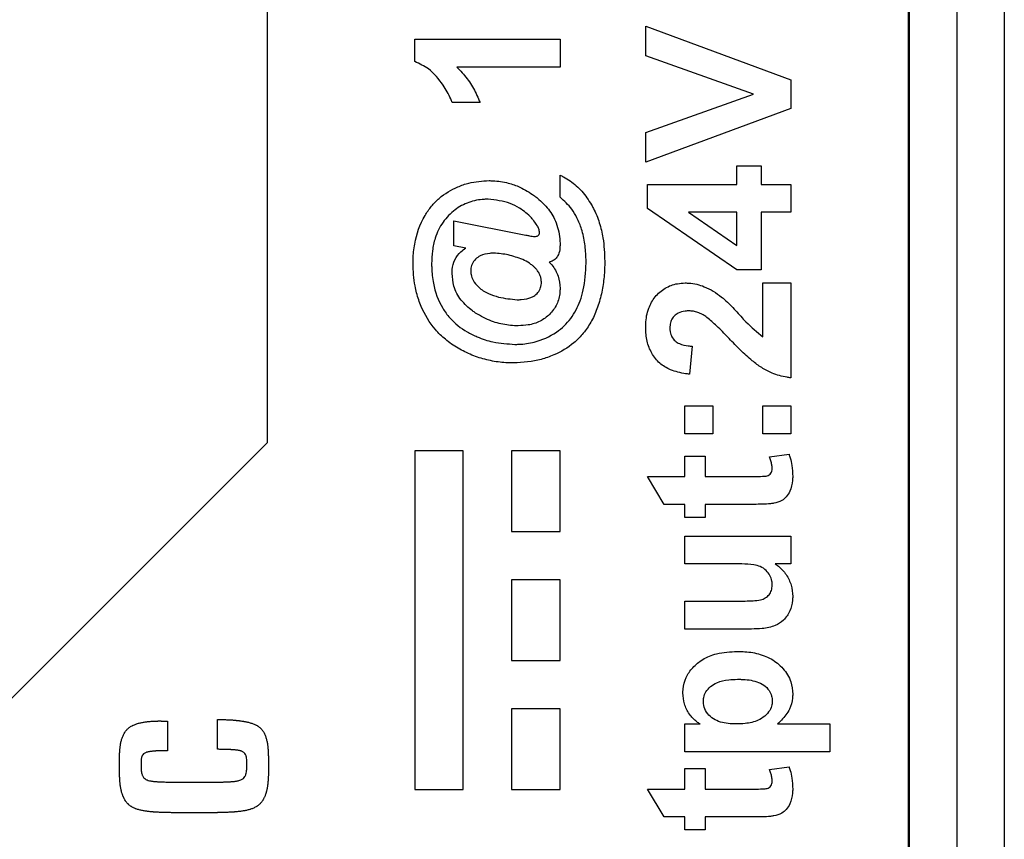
# Model space of a CAD drawing. Header units: millimetres. Extents: x 10 to 272, y 8 to 208.
# Tile 24 of 55: x 96.35 to 98.9, y 40.66 to 42.77. Entities that reach past the tile are written whole.
import ezdxf

# ---------------------------------------------------------------- set-up
doc = ezdxf.new("R2010")
doc.units = ezdxf.units.MM

msp = doc.modelspace()

# ---------------------------------------------------------------- linework, layer by layer
at = {"color": 7, "linetype": 'Continuous', "lineweight": 25}
for p, q in [((98.6505, 30.3907), (98.6505, 48.0255)), ((98.773, 48.0255), (98.773, 30.3907)), ((98.8956, 48.0255), (98.8956, 30.3907)), ((98.648, 30.5601), (98.648, 47.8561)), ((96.9913, 43.0274), (96.9913, 41.6811)), ((97.9692, 42.6806), (97.9692, 42.7572)), ((97.9692, 42.7572), (98.3442, 42.619)), ((97.373, 42.6657), (97.373, 42.7235)), ((97.373, 42.7235), (97.748, 42.7235)), ((97.748, 42.7235), (97.748, 42.6514)), ((98.248, 42.5817), (97.9692, 42.6806)), ((97.748, 42.6514), (97.4811, 42.6514)), ((98.3442, 42.619), (98.3442, 42.5449)), ((97.9692, 42.4824), (98.248, 42.5817)), ((97.5413, 42.5601), (97.4692, 42.5601)), ((98.3442, 42.5449), (97.9692, 42.4062)), ((97.9692, 42.4062), (97.9692, 42.4824)), ((98.2048, 42.3485), (98.2048, 42.3966)), ((98.2048, 42.3966), (98.2673, 42.3966)), ((98.2673, 42.3966), (98.2673, 42.3485)), ((97.748, 42.3154), (97.748, 42.3726)), ((97.974, 42.286), (97.974, 42.3485)), ((97.974, 42.3485), (98.2048, 42.3485)), ((98.2673, 42.3485), (98.3442, 42.3485)), ((98.3442, 42.3485), (98.3442, 42.2764)), ((98.205, 42.1274), (97.974, 42.286)), ((98.2048, 42.2764), (98.0799, 42.2764)), ((98.0799, 42.2764), (98.2048, 42.1906)), ((98.2048, 42.1906), (98.2048, 42.2764)), ((98.3442, 42.2764), (98.2673, 42.2764)), ((98.2673, 42.2764), (98.2673, 42.1274)), ((97.474, 42.19), (97.474, 42.2545)), ((97.474, 42.2545), (97.6595, 42.2174)), ((97.5049, 42.1839), (97.474, 42.19)), ((98.2673, 42.1274), (98.205, 42.1274)), ((98.2721, 41.9544), (98.2721, 42.0937)), ((98.2721, 42.0937), (98.3442, 42.0937)), ((98.3442, 42.0937), (98.3442, 41.8485)), ((98.0894, 41.9303), (98.0823, 41.8582)), ((98.0701, 41.7043), (98.0701, 41.7764)), ((98.0701, 41.7764), (98.1423, 41.7764)), ((98.1423, 41.7764), (98.1423, 41.7043)), ((98.2721, 41.7043), (98.2721, 41.7764)), ((98.2721, 41.7764), (98.3442, 41.7764)), ((98.3442, 41.7764), (98.3442, 41.7043)), ((98.1423, 41.7043), (98.0701, 41.7043)), ((98.3442, 41.7043), (98.2721, 41.7043)), ((96.9913, 41.6811), (96.0394, 40.7293)), ((97.498, 41.6601), (97.373, 41.6601)), ((97.373, 41.6601), (97.373, 40.7851)), ((97.498, 40.7851), (97.498, 41.6601)), ((97.623, 41.6601), (97.623, 41.4517)), ((97.748, 41.6601), (97.623, 41.6601)), ((97.748, 41.4517), (97.748, 41.6601)), ((98.0701, 41.5937), (98.0701, 41.6466)), ((98.0701, 41.6466), (98.123, 41.6466)), ((98.123, 41.6466), (98.123, 41.5937)), ((98.2892, 41.6442), (98.3395, 41.6514)), ((97.974, 41.5937), (98.0701, 41.5937)), ((98.0173, 41.5216), (97.974, 41.5937)), ((98.123, 41.5937), (98.2408, 41.5937)), ((98.0701, 41.5216), (98.0173, 41.5216)), ((98.0701, 41.488), (98.0701, 41.5216)), ((98.2444, 41.5216), (98.123, 41.5216)), ((98.123, 41.5216), (98.123, 41.488)), ((98.123, 41.488), (98.0701, 41.488)), ((97.623, 41.4517), (97.748, 41.4517)), ((98.0701, 41.3678), (98.0701, 41.4399)), ((98.0701, 41.4399), (98.3442, 41.4399)), ((98.3442, 41.4399), (98.3442, 41.3678)), ((98.1862, 41.3678), (98.0701, 41.3678)), ((98.3442, 41.3678), (98.3038, 41.3678)), ((97.623, 41.3267), (97.623, 41.1184)), ((97.748, 41.3267), (97.623, 41.3267)), ((97.748, 41.1184), (97.748, 41.3267)), ((98.0701, 41.1995), (98.0701, 41.2716)), ((98.0701, 41.2716), (98.1966, 41.2716)), ((98.2427, 41.1995), (98.0701, 41.1995)), ((97.623, 41.1184), (97.748, 41.1184)), ((97.623, 40.9934), (97.623, 40.7851)), ((97.748, 40.9934), (97.623, 40.9934)), ((97.748, 40.7851), (97.748, 40.9934)), ((96.7337, 40.9616), (96.7337, 40.8852)), ((96.8632, 40.8888), (96.8632, 40.9657)), ((98.0701, 40.8822), (98.0701, 40.9543)), ((98.0701, 40.9543), (98.1097, 40.9543)), ((98.3097, 40.9543), (98.4451, 40.9543)), ((98.4451, 40.9543), (98.4451, 40.8822)), ((98.4451, 40.8822), (98.0701, 40.8822)), ((98.0701, 40.786), (98.0701, 40.8389)), ((98.0701, 40.8389), (98.123, 40.8389)), ((98.123, 40.8389), (98.123, 40.786)), ((98.2892, 40.8365), (98.3395, 40.8437)), ((97.373, 40.7851), (97.498, 40.7851)), ((97.623, 40.7851), (97.748, 40.7851)), ((98.0173, 40.7139), (97.974, 40.786)), ((97.974, 40.786), (98.0701, 40.786)), ((98.123, 40.786), (98.2408, 40.786)), ((98.0701, 40.7139), (98.0173, 40.7139)), ((98.0701, 40.6803), (98.0701, 40.7139)), ((98.2444, 40.7139), (98.123, 40.7139)), ((98.123, 40.7139), (98.123, 40.6803)), ((98.123, 40.6803), (98.0701, 40.6803))]:
    msp.add_line(p, q, dxfattribs=at)
for points, knots in [([(97.4692, 42.5601), (97.468, 42.5632), (97.4622, 42.5789), (97.4437, 42.6096), (97.4145, 42.6463), (97.3851, 42.66), (97.373, 42.6657)], [0, 0, 0, 0, 0.068166, 0.342964, 0.729774, 1, 1, 1, 1]), ([(97.4811, 42.6514), (97.4834, 42.6491), (97.4954, 42.6374), (97.5103, 42.6192), (97.5282, 42.5909), (97.5361, 42.5724), (97.5413, 42.5601)], [0, 0, 0, 0, 0.090678, 0.454757, 0.636249, 1, 1, 1, 1]), ([(97.3682, 42.1444), (97.3683, 42.1478), (97.3684, 42.1645), (97.3727, 42.2072), (97.3892, 42.2549), (97.4152, 42.2923), (97.4417, 42.3196), (97.4753, 42.3396), (97.5192, 42.3553), (97.5469, 42.357), (97.5645, 42.3582)], [0, 0, 0, 0, 0.030744, 0.154074, 0.395606, 0.484332, 0.572404, 0.745318, 0.838424, 1, 1, 1, 1]), ([(97.5645, 42.3582), (97.5678, 42.3581), (97.5846, 42.3578), (97.6118, 42.3537), (97.6485, 42.341), (97.6696, 42.3271), (97.6818, 42.319)], [0, 0, 0, 0, 0.079539, 0.399528, 0.652099, 1, 1, 1, 1]), ([(97.748, 42.3726), (97.751, 42.3711), (97.766, 42.3636), (97.7852, 42.3498), (97.8102, 42.3256), (97.8217, 42.3076), (97.8295, 42.2953)], [0, 0, 0, 0, 0.0877598, 0.4413411, 0.6171399, 1, 1, 1, 1]), ([(97.562, 42.3101), (97.5587, 42.31), (97.5419, 42.3097), (97.5117, 42.3039), (97.4809, 42.2872), (97.454, 42.2634), (97.4363, 42.2382), (97.4238, 42.2066), (97.4174, 42.1768), (97.4167, 42.1543), (97.4163, 42.1429)], [0, 0, 0, 0, 0.040173, 0.20256, 0.36513, 0.454565, 0.635168, 0.728984, 0.862765, 1, 1, 1, 1]), ([(97.6805, 42.254), (97.6784, 42.2566), (97.6679, 42.2694), (97.6475, 42.2855), (97.6101, 42.3047), (97.5815, 42.3079), (97.562, 42.3101)], [0, 0, 0, 0, 0.074116, 0.367467, 0.569993, 1, 1, 1, 1]), ([(97.6818, 42.319), (97.6845, 42.317), (97.6978, 42.3069), (97.7194, 42.2852), (97.741, 42.2473), (97.7478, 42.2148), (97.748, 42.1958), (97.748, 42.193)], [0, 0, 0, 0, 0.067733, 0.340374, 0.614092, 0.944208, 1, 1, 1, 1]), ([(97.8153, 42.1448), (97.8153, 42.1481), (97.8151, 42.1648), (97.8129, 42.1945), (97.8051, 42.2307), (97.7931, 42.2607), (97.776, 42.29), (97.7587, 42.3057), (97.748, 42.3154)], [0, 0, 0, 0, 0.052659, 0.263642, 0.469364, 0.634578, 0.772826, 1, 1, 1, 1]), ([(97.8295, 42.2953), (97.8311, 42.2923), (97.8391, 42.2777), (97.8504, 42.2496), (97.8614, 42.2037), (97.8626, 42.17), (97.8634, 42.1498)], [0, 0, 0, 0, 0.066253, 0.332371, 0.598105, 1, 1, 1, 1]), ([(97.6951, 42.2235), (97.6947, 42.2269), (97.6937, 42.2336), (97.688, 42.2437), (97.6833, 42.2502), (97.6805, 42.254)], [0, 0, 0, 0, 0.293186, 0.585909, 1, 1, 1, 1]), ([(97.6822, 42.2139), (97.6838, 42.214), (97.6866, 42.2141), (97.6904, 42.2154), (97.693, 42.2175), (97.6947, 42.2202), (97.695, 42.2223), (97.6951, 42.2235)], [0, 0, 0, 0, 0.25486, 0.472129, 0.651268, 0.798523, 1, 1, 1, 1]), ([(97.6595, 42.2174), (97.6627, 42.2168), (97.6681, 42.2158), (97.6757, 42.2144), (97.6801, 42.2141), (97.6822, 42.2139)], [0, 0, 0, 0, 0.434129, 0.71672, 1, 1, 1, 1]), ([(97.4692, 42.1184), (97.4693, 42.1217), (97.4696, 42.1338), (97.4748, 42.1541), (97.4886, 42.1731), (97.5003, 42.1809), (97.5049, 42.1839)], [0, 0, 0, 0, 0.127837, 0.464373, 0.787783, 1, 1, 1, 1]), ([(97.5765, 42.1707), (97.5732, 42.1706), (97.5614, 42.1702), (97.5443, 42.1665), (97.5288, 42.1555), (97.5198, 42.1431), (97.5176, 42.1321), (97.5173, 42.1264), (97.5173, 42.1254)], [0, 0, 0, 0, 0.119822, 0.424483, 0.608646, 0.79317, 0.962132, 1, 1, 1, 1]), ([(97.6769, 42.1389), (97.6742, 42.1409), (97.6611, 42.1508), (97.6393, 42.1591), (97.6084, 42.1683), (97.5892, 42.1697), (97.5765, 42.1707)], [0, 0, 0, 0, 0.0937387, 0.4616705, 0.6433277, 1, 1, 1, 1]), ([(97.748, 42.193), (97.7479, 42.1897), (97.7477, 42.1809), (97.7453, 42.1686), (97.7386, 42.1578), (97.7301, 42.1511), (97.7235, 42.1489), (97.7202, 42.1479)], [0, 0, 0, 0, 0.1727794, 0.4554275, 0.6384775, 0.8214702, 1, 1, 1, 1]), ([(97.6281, 41.887), (97.6247, 41.887), (97.608, 41.8873), (97.5847, 41.8895), (97.5585, 41.895), (97.5328, 41.9023), (97.508, 41.9125), (97.4844, 41.925), (97.4675, 41.9358), (97.4473, 41.9511), (97.417, 41.9805), (97.3921, 42.0222), (97.3786, 42.0619), (97.3726, 42.0894), (97.3689, 42.115), (97.3685, 42.1346), (97.3682, 42.1444)], [0, 0, 0, 0, 0.024364, 0.12206, 0.170827, 0.219585, 0.317286, 0.366043, 0.414818, 0.463582, 0.551048, 0.721902, 0.811872, 0.856778, 0.928069, 1, 1, 1, 1]), ([(97.8634, 42.1498), (97.8634, 42.1464), (97.8632, 42.1298), (97.8613, 42.0997), (97.8556, 42.0668), (97.8485, 42.041), (97.8399, 42.0164), (97.8266, 41.9887), (97.8068, 41.9609), (97.7772, 41.9313), (97.7404, 41.9101), (97.6877, 41.8911), (97.6521, 41.8887), (97.6281, 41.887)], [0, 0, 0, 0, 0.0250428, 0.1253308, 0.2256625, 0.2757817, 0.3258955, 0.4214292, 0.505382, 0.5812188, 0.734233, 0.8199793, 1, 1, 1, 1]), ([(97.6316, 41.9351), (97.6349, 41.9351), (97.6517, 41.9353), (97.6892, 41.9409), (97.7294, 41.9585), (97.7592, 41.9825), (97.7822, 42.0082), (97.7983, 42.0404), (97.8123, 42.0886), (97.8141, 42.1215), (97.8153, 42.1448)], [0, 0, 0, 0, 0.031795, 0.159716, 0.359179, 0.441088, 0.522614, 0.687202, 0.77898, 1, 1, 1, 1]), ([(97.7202, 42.1479), (97.7224, 42.1454), (97.732, 42.1347), (97.7451, 42.1123), (97.7471, 42.0904), (97.748, 42.0797)], [0, 0, 0, 0, 0.132897, 0.574174, 1, 1, 1, 1]), ([(97.4163, 42.1429), (97.4163, 42.1395), (97.4166, 42.1228), (97.4204, 42.0834), (97.4367, 42.0383), (97.4679, 41.9958), (97.4992, 41.9706), (97.5381, 41.9521), (97.5791, 41.9384), (97.6125, 41.9363), (97.6316, 41.9351)], [0, 0, 0, 0, 0.029725, 0.148974, 0.352398, 0.446273, 0.617259, 0.703441, 0.829757, 1, 1, 1, 1]), ([(97.5173, 42.1254), (97.5175, 42.122), (97.5179, 42.1136), (97.5239, 42.0982), (97.5385, 42.0801), (97.562, 42.0657), (97.5958, 42.0546), (97.6212, 42.0521), (97.6374, 42.0505)], [0, 0, 0, 0, 0.064624, 0.162878, 0.313216, 0.507131, 0.686989, 1, 1, 1, 1]), ([(97.6929, 42.1205), (97.6911, 42.1233), (97.688, 42.1282), (97.6824, 42.1341), (97.6787, 42.1373), (97.6769, 42.1389)], [0, 0, 0, 0, 0.408888, 0.703162, 1, 1, 1, 1]), ([(97.7, 42.0943), (97.6998, 42.0976), (97.6994, 42.1038), (97.6969, 42.1127), (97.6942, 42.1179), (97.6929, 42.1205)], [0, 0, 0, 0, 0.365227, 0.6783781, 1, 1, 1, 1]), ([(97.5299, 42.0161), (97.5271, 42.018), (97.5134, 42.0276), (97.4908, 42.0483), (97.4719, 42.0827), (97.47, 42.1073), (97.4692, 42.1184)], [0, 0, 0, 0, 0.080684, 0.406236, 0.734237, 1, 1, 1, 1]), ([(97.6374, 42.0505), (97.6407, 42.0505), (97.6541, 42.0508), (97.6728, 42.0542), (97.689, 42.0659), (97.6975, 42.0778), (97.6996, 42.0881), (97.6999, 42.0935), (97.7, 42.0943)], [0, 0, 0, 0, 0.117076, 0.472556, 0.640463, 0.808457, 0.973298, 1, 1, 1, 1]), ([(97.9692, 41.9786), (97.9692, 41.982), (97.9695, 41.9988), (97.9743, 42.027), (97.9924, 42.0591), (98.0184, 42.0818), (98.0465, 42.0925), (98.0645, 42.0934), (98.0712, 42.0937)], [0, 0, 0, 0, 0.0580769, 0.2928003, 0.4901264, 0.6873885, 0.8830196, 1, 1, 1, 1]), ([(98.0712, 42.0937), (98.0745, 42.0937), (98.0914, 42.0933), (98.1166, 42.0871), (98.1441, 42.0728), (98.1582, 42.0626), (98.1652, 42.0574)], [0, 0, 0, 0, 0.097428, 0.492634, 0.743704, 1, 1, 1, 1]), ([(97.748, 42.0797), (97.7479, 42.0763), (97.7476, 42.0623), (97.7412, 42.0378), (97.7224, 42.0119), (97.6964, 41.9933), (97.668, 41.9843), (97.6487, 41.9835), (97.6402, 41.9832)], [0, 0, 0, 0, 0.061786, 0.259524, 0.457657, 0.643172, 0.842629, 1, 1, 1, 1]), ([(98.1652, 42.0574), (98.1678, 42.0553), (98.1807, 42.0447), (98.2016, 42.023), (98.2317, 41.9878), (98.257, 41.9668), (98.2721, 41.9544)], [0, 0, 0, 0, 0.067334, 0.337032, 0.606307, 1, 1, 1, 1]), ([(98.0809, 42.0216), (98.0776, 42.0215), (98.0681, 42.0212), (98.0543, 42.0175), (98.0421, 42.0085), (98.0346, 41.9973), (98.0321, 41.9863), (98.0318, 41.9795), (98.0317, 41.9771)], [0, 0, 0, 0, 0.133302, 0.379013, 0.554618, 0.730436, 0.904229, 1, 1, 1, 1]), ([(98.1242, 42.0073), (98.1214, 42.0091), (98.1148, 42.013), (98.1043, 42.0178), (98.0926, 42.021), (98.0848, 42.0214), (98.0809, 42.0216)], [0, 0, 0, 0, 0.216275, 0.496941, 0.744987, 1, 1, 1, 1]), ([(97.6402, 41.9832), (97.6369, 41.9832), (97.6202, 41.9835), (97.5968, 41.987), (97.5626, 41.9972), (97.5434, 42.0083), (97.5299, 42.0161)], [0, 0, 0, 0, 0.085715, 0.430468, 0.602116, 1, 1, 1, 1]), ([(98.1848, 41.9499), (98.1825, 41.9523), (98.1709, 41.9643), (98.1517, 41.9846), (98.1328, 42.0002), (98.1242, 42.0073)], [0, 0, 0, 0, 0.119768, 0.598914, 1, 1, 1, 1]), ([(98.0823, 41.8582), (98.079, 41.8585), (98.0624, 41.8605), (98.0352, 41.867), (98.0041, 41.8851), (97.9836, 41.9117), (97.9711, 41.9437), (97.9698, 41.9668), (97.9692, 41.9786)], [0, 0, 0, 0, 0.054186, 0.272419, 0.449527, 0.627334, 0.807696, 1, 1, 1, 1]), ([(98.0317, 41.9771), (98.0318, 41.9738), (98.0322, 41.966), (98.0363, 41.9541), (98.0448, 41.9435), (98.0593, 41.9348), (98.0748, 41.9314), (98.086, 41.9305), (98.0894, 41.9303)], [0, 0, 0, 0, 0.119658, 0.280498, 0.440416, 0.596913, 0.878719, 1, 1, 1, 1]), ([(98.3442, 41.8485), (98.3409, 41.849), (98.3243, 41.8512), (98.2982, 41.8587), (98.2684, 41.8742), (98.2414, 41.8948), (98.2136, 41.9201), (98.1944, 41.94), (98.1848, 41.9499)], [0, 0, 0, 0, 0.0517394, 0.26031, 0.4160069, 0.571452, 0.7852812, 1, 1, 1, 1]), ([(98.2961, 41.6143), (98.2958, 41.6176), (98.2953, 41.6244), (98.2925, 41.6344), (98.2903, 41.6409), (98.2892, 41.6442)], [0, 0, 0, 0, 0.325255, 0.661674, 1, 1, 1, 1]), ([(98.3395, 41.6514), (98.3405, 41.6483), (98.3438, 41.6388), (98.348, 41.6195), (98.3486, 41.6031), (98.349, 41.5934)], [0, 0, 0, 0, 0.1693948, 0.5092497, 1, 1, 1, 1]), ([(98.2408, 41.5937), (98.2442, 41.5937), (98.2542, 41.5937), (98.2673, 41.594), (98.2791, 41.5944), (98.2861, 41.596), (98.2909, 41.5997), (98.2944, 41.6047), (98.296, 41.6099), (98.2961, 41.6131), (98.2961, 41.6143)], [0, 0, 0, 0, 0.149249, 0.447794, 0.590464, 0.676531, 0.762526, 0.857531, 0.946123, 1, 1, 1, 1]), ([(98.349, 41.5934), (98.3489, 41.5901), (98.3485, 41.5771), (98.3439, 41.5587), (98.3336, 41.541), (98.3194, 41.5295), (98.3061, 41.5257), (98.2976, 41.5242), (98.2963, 41.5239)], [0, 0, 0, 0, 0.103696, 0.40332, 0.580532, 0.731542, 0.959327, 1, 1, 1, 1]), ([(98.2963, 41.5239), (98.293, 41.5235), (98.2828, 41.5221), (98.2654, 41.5218), (98.2514, 41.5217), (98.2444, 41.5216)], [0, 0, 0, 0, 0.192365, 0.595847, 1, 1, 1, 1]), ([(98.2961, 41.3135), (98.2959, 41.3169), (98.2955, 41.3253), (98.2905, 41.3384), (98.2804, 41.3516), (98.266, 41.362), (98.2335, 41.3683), (98.207, 41.368), (98.1862, 41.3678)], [0, 0, 0, 0, 0.071948, 0.181371, 0.29579, 0.428334, 0.552639, 1, 1, 1, 1]), ([(98.3038, 41.3678), (98.3066, 41.3659), (98.3175, 41.3584), (98.3333, 41.3407), (98.3465, 41.3135), (98.3482, 41.2936), (98.349, 41.2838)], [0, 0, 0, 0, 0.100916, 0.399315, 0.70529, 1, 1, 1, 1]), ([(98.1966, 41.2716), (98.1999, 41.2716), (98.2166, 41.2717), (98.2397, 41.2722), (98.2641, 41.2736), (98.2786, 41.2791), (98.2885, 41.2876), (98.2951, 41.2996), (98.2957, 41.3086), (98.2961, 41.3135)], [0, 0, 0, 0, 0.081535, 0.407746, 0.568446, 0.674188, 0.780296, 0.881033, 1, 1, 1, 1]), ([(98.349, 41.2838), (98.3489, 41.2804), (98.3485, 41.2676), (98.3428, 41.2455), (98.3271, 41.222), (98.3015, 41.2058), (98.2725, 41.2002), (98.2518, 41.1997), (98.2427, 41.1995)], [0, 0, 0, 0, 0.064728, 0.248815, 0.434942, 0.599391, 0.822121, 1, 1, 1, 1]), ([(98.0653, 41.0345), (98.0654, 41.0378), (98.0659, 41.0514), (98.0721, 41.075), (98.0904, 41.1012), (98.1171, 41.1232), (98.1567, 41.1393), (98.1877, 41.1409), (98.2057, 41.1418)], [0, 0, 0, 0, 0.050749, 0.206771, 0.362564, 0.530256, 0.727618, 1, 1, 1, 1]), ([(98.2057, 41.1418), (98.209, 41.1417), (98.2257, 41.1415), (98.2559, 41.1382), (98.2941, 41.1242), (98.3255, 41.0988), (98.3459, 41.0662), (98.348, 41.0421), (98.349, 41.0313)], [0, 0, 0, 0, 0.049546, 0.248571, 0.448636, 0.644308, 0.840949, 1, 1, 1, 1]), ([(98.1182, 41.0127), (98.1184, 41.0161), (98.1189, 41.0246), (98.1245, 41.0385), (98.1365, 41.0518), (98.1564, 41.0638), (98.1807, 41.0689), (98.1987, 41.0695), (98.2063, 41.0697)], [0, 0, 0, 0, 0.0856434, 0.2173213, 0.3759048, 0.5370091, 0.8060066, 1, 1, 1, 1]), ([(98.2063, 41.0697), (98.2096, 41.0697), (98.2263, 41.0695), (98.25, 41.0669), (98.2747, 41.0556), (98.2881, 41.0423), (98.2952, 41.0275), (98.2958, 41.0181), (98.2961, 41.014)], [0, 0, 0, 0, 0.084584, 0.425464, 0.594069, 0.763467, 0.894419, 1, 1, 1, 1]), ([(98.1097, 40.9543), (98.1069, 40.9561), (98.0963, 40.963), (98.081, 40.9796), (98.0676, 41.0055), (98.0661, 41.0248), (98.0653, 41.0345)], [0, 0, 0, 0, 0.104783, 0.394981, 0.699222, 1, 1, 1, 1]), ([(98.349, 41.0313), (98.3489, 41.028), (98.3486, 41.0147), (98.3417, 40.9899), (98.3251, 40.9688), (98.3131, 40.9575), (98.3097, 40.9543)], [0, 0, 0, 0, 0.112216, 0.445132, 0.843316, 1, 1, 1, 1]), ([(98.2025, 40.9543), (98.1992, 40.9543), (98.1824, 40.9545), (98.1585, 40.9584), (98.1356, 40.9727), (98.123, 40.988), (98.1185, 41.0026), (98.1183, 41.0108), (98.1182, 41.0127)], [0, 0, 0, 0, 0.0873067, 0.4409551, 0.6126446, 0.7848386, 0.9493625, 1, 1, 1, 1]), ([(98.2961, 41.014), (98.2959, 41.0106), (98.2955, 41.002), (98.2897, 40.9877), (98.2773, 40.9737), (98.256, 40.9605), (98.2299, 40.955), (98.2104, 40.9545), (98.2025, 40.9543)], [0, 0, 0, 0, 0.081008, 0.208747, 0.365385, 0.525954, 0.808595, 1, 1, 1, 1]), ([(96.8023, 40.7248), (96.802, 40.7248), (96.8001, 40.7248), (96.7968, 40.7248), (96.7924, 40.7248), (96.788, 40.7248), (96.7836, 40.7248), (96.7792, 40.7248), (96.7748, 40.7248), (96.7704, 40.7248), (96.766, 40.7249), (96.7616, 40.7249), (96.7572, 40.7249), (96.7536, 40.7249), (96.7499, 40.725), (96.7462, 40.725), (96.7426, 40.7251), (96.7389, 40.7251), (96.7352, 40.7252), (96.7316, 40.7253), (96.7279, 40.7254), (96.725, 40.7254), (96.722, 40.7255), (96.7191, 40.7256), (96.7162, 40.7257), (96.7125, 40.7259), (96.7096, 40.726), (96.7066, 40.7262), (96.7045, 40.7263), (96.7015, 40.7265), (96.6986, 40.7267), (96.6949, 40.727), (96.6913, 40.7273), (96.6869, 40.7278), (96.6825, 40.7283), (96.6782, 40.7289), (96.6738, 40.7295), (96.6695, 40.7303), (96.6652, 40.7312), (96.6609, 40.7323), (96.6567, 40.7335), (96.6532, 40.7347), (96.6498, 40.736), (96.6471, 40.7372), (96.6438, 40.7389), (96.6413, 40.7403), (96.6388, 40.7419), (96.6364, 40.7436), (96.6342, 40.7455), (96.632, 40.7475), (96.63, 40.7496), (96.6281, 40.7518), (96.6263, 40.7542), (96.6247, 40.7566), (96.6231, 40.7591), (96.6214, 40.7624), (96.6202, 40.765), (96.619, 40.7677), (96.618, 40.7705), (96.617, 40.7732), (96.6159, 40.7767), (96.6152, 40.7796), (96.6143, 40.7831), (96.6137, 40.786), (96.613, 40.7896), (96.6126, 40.7925), (96.612, 40.7962), (96.6116, 40.7998), (96.6112, 40.8034), (96.6109, 40.8071), (96.6107, 40.81), (96.6105, 40.8137), (96.6104, 40.8166), (96.6102, 40.8203), (96.6101, 40.8239), (96.61, 40.8276), (96.61, 40.8313), (96.61, 40.8342), (96.6099, 40.8379), (96.6099, 40.8408), (96.6099, 40.8445), (96.6099, 40.8474), (96.6099, 40.8503), (96.6099, 40.8533), (96.6099, 40.8562), (96.61, 40.8599), (96.61, 40.8628), (96.61, 40.8657), (96.6101, 40.8687), (96.6102, 40.8716), (96.6102, 40.8745), (96.6103, 40.8767), (96.6104, 40.8797), (96.6106, 40.8833), (96.611, 40.8877), (96.6115, 40.8936), (96.6123, 40.8994), (96.6133, 40.9052), (96.6143, 40.9095), (96.6154, 40.9137), (96.6168, 40.9179), (96.6183, 40.922), (96.6201, 40.926), (96.6222, 40.9299), (96.6245, 40.9337), (96.6271, 40.9372), (96.6301, 40.9405), (96.6333, 40.9435), (96.6362, 40.9457), (96.6393, 40.9478), (96.6418, 40.9493), (96.6444, 40.9506), (96.6471, 40.9519), (96.6504, 40.9533), (96.6539, 40.9545), (96.6574, 40.9556), (96.6609, 40.9566), (96.6652, 40.9576), (96.6695, 40.9585), (96.6739, 40.9593), (96.6782, 40.9599), (96.6826, 40.9604), (96.687, 40.9608), (96.6906, 40.9611), (96.6936, 40.9613), (96.6965, 40.9615), (96.6994, 40.9616), (96.7023, 40.9618), (96.7053, 40.9618), (96.7082, 40.9619), (96.7119, 40.962), (96.7148, 40.962), (96.7185, 40.9619), (96.7214, 40.9619), (96.7252, 40.9618), (96.729, 40.9617), (96.7322, 40.9616), (96.7337, 40.9616)], [0, 0, 0, 0, 0.002266, 0.011323, 0.02038, 0.029439, 0.038496, 0.047555, 0.056612, 0.065671, 0.074729, 0.083788, 0.092845, 0.101902, 0.106431, 0.11549, 0.124548, 0.129077, 0.138134, 0.147193, 0.151721, 0.16078, 0.165309, 0.169838, 0.178896, 0.183425, 0.192483, 0.19701, 0.201541, 0.206069, 0.215127, 0.219656, 0.228715, 0.237772, 0.246831, 0.255888, 0.264948, 0.274007, 0.283065, 0.292125, 0.301184, 0.310246, 0.314775, 0.323836, 0.328366, 0.337431, 0.341961, 0.34649, 0.355557, 0.360088, 0.364618, 0.373685, 0.378215, 0.382745, 0.391809, 0.396339, 0.405401, 0.409931, 0.41446, 0.42352, 0.42805, 0.43711, 0.441639, 0.450698, 0.455227, 0.464286, 0.468815, 0.477874, 0.486932, 0.491461, 0.50052, 0.505049, 0.514107, 0.518636, 0.527694, 0.536752, 0.541281, 0.550339, 0.554868, 0.563926, 0.568455, 0.577513, 0.582042, 0.586571, 0.595629, 0.600158, 0.609216, 0.613745, 0.618274, 0.627332, 0.631861, 0.63639, 0.640919, 0.649977, 0.659035, 0.668094, 0.686217, 0.695276, 0.704336, 0.713396, 0.722457, 0.731518, 0.74058, 0.749643, 0.758707, 0.767773, 0.776841, 0.78591, 0.794975, 0.799506, 0.80857, 0.8131, 0.817631, 0.826692, 0.835754, 0.840282, 0.849343, 0.858402, 0.86746, 0.87652, 0.885579, 0.894638, 0.903696, 0.912753, 0.917282, 0.921811, 0.930871, 0.935399, 0.939928, 0.948987, 0.953516, 0.962573, 0.967103, 0.976161, 0.98069, 0.990345, 1, 1, 1, 1]), ([(96.8632, 40.9657), (96.8635, 40.9657), (96.8654, 40.9657), (96.8687, 40.9657), (96.8731, 40.9656), (96.8775, 40.9656), (96.8819, 40.9655), (96.8863, 40.9653), (96.8907, 40.9651), (96.8951, 40.9649), (96.8995, 40.9647), (96.9031, 40.9644), (96.9068, 40.9641), (96.9097, 40.9638), (96.9133, 40.9635), (96.9163, 40.9632), (96.9192, 40.9628), (96.9221, 40.9624), (96.925, 40.962), (96.9279, 40.9616), (96.9301, 40.9612), (96.9329, 40.9607), (96.9365, 40.96), (96.9408, 40.959), (96.9451, 40.958), (96.9493, 40.9567), (96.9535, 40.9554), (96.9576, 40.9538), (96.961, 40.9523), (96.9642, 40.9506), (96.9668, 40.9492), (96.9692, 40.9476), (96.9716, 40.9458), (96.9745, 40.9435), (96.9776, 40.9403), (96.9803, 40.9369), (96.9826, 40.9331), (96.9846, 40.9292), (96.9863, 40.9251), (96.9877, 40.921), (96.989, 40.9168), (96.9901, 40.9125), (96.9911, 40.9082), (96.9919, 40.9039), (96.9925, 40.8995), (96.9931, 40.8952), (96.9935, 40.8908), (96.9939, 40.8864), (96.9942, 40.8805), (96.9944, 40.8754), (96.9945, 40.871), (96.9946, 40.8688), (96.9946, 40.8659), (96.9947, 40.8629), (96.9947, 40.86), (96.9947, 40.8571), (96.9947, 40.8541), (96.9947, 40.8512), (96.9947, 40.8483), (96.9947, 40.8453), (96.9947, 40.8417), (96.9947, 40.8387), (96.9947, 40.8351), (96.9947, 40.8321), (96.9946, 40.8285), (96.9946, 40.8255), (96.9945, 40.8219), (96.9944, 40.8189), (96.9943, 40.8153), (96.9941, 40.8123), (96.9939, 40.8087), (96.9936, 40.805), (96.9932, 40.8014), (96.9928, 40.7977), (96.9924, 40.7948), (96.9919, 40.7912), (96.9914, 40.7883), (96.9907, 40.7847), (96.99, 40.7819), (96.9891, 40.7783), (96.9883, 40.7755), (96.9874, 40.7727), (96.9864, 40.7699), (96.9853, 40.7672), (96.9838, 40.7638), (96.9825, 40.7612), (96.9811, 40.7587), (96.9795, 40.7562), (96.9778, 40.7538), (96.976, 40.7515), (96.9741, 40.7492), (96.972, 40.7471), (96.9693, 40.7447), (96.967, 40.7429), (96.9645, 40.7413), (96.962, 40.7397), (96.9595, 40.7383), (96.9561, 40.7368), (96.9527, 40.7353), (96.9493, 40.7341), (96.9458, 40.733), (96.9423, 40.732), (96.938, 40.731), (96.9337, 40.7302), (96.9293, 40.7294), (96.925, 40.7287), (96.9206, 40.7282), (96.9162, 40.7277), (96.9119, 40.7272), (96.9082, 40.7269), (96.9053, 40.7267), (96.9024, 40.7265), (96.8994, 40.7263), (96.8965, 40.7261), (96.8936, 40.726), (96.8906, 40.7259), (96.887, 40.7257), (96.884, 40.7256), (96.8804, 40.7255), (96.8774, 40.7254), (96.8738, 40.7253), (96.8708, 40.7252), (96.8672, 40.7252), (96.8643, 40.7251), (96.8606, 40.725), (96.8569, 40.725), (96.8533, 40.725), (96.8496, 40.7249), (96.8459, 40.7249), (96.8415, 40.7249), (96.8371, 40.7248), (96.8335, 40.7248), (96.8298, 40.7248), (96.8261, 40.7248), (96.8217, 40.7248), (96.8173, 40.7248), (96.8129, 40.7248), (96.8079, 40.7248), (96.8044, 40.7248), (96.8023, 40.7248)], [0, 0, 0, 0, 0.002219, 0.011093, 0.019969, 0.028843, 0.037718, 0.046593, 0.055469, 0.064345, 0.07322, 0.082094, 0.086532, 0.095407, 0.099844, 0.10872, 0.113157, 0.117595, 0.126471, 0.130909, 0.135346, 0.139784, 0.14866, 0.157536, 0.16641, 0.175287, 0.184164, 0.193041, 0.20192, 0.206358, 0.21524, 0.219678, 0.224118, 0.233003, 0.241889, 0.250777, 0.259664, 0.268548, 0.277428, 0.286305, 0.295182, 0.304059, 0.312936, 0.321812, 0.330688, 0.339564, 0.34844, 0.357315, 0.36619, 0.383942, 0.38838, 0.392817, 0.397255, 0.40613, 0.410567, 0.415005, 0.42388, 0.428317, 0.432755, 0.44163, 0.446067, 0.454943, 0.45938, 0.468255, 0.472693, 0.481568, 0.486005, 0.49488, 0.499318, 0.508193, 0.512631, 0.521506, 0.530382, 0.534819, 0.543695, 0.548133, 0.557009, 0.561446, 0.570323, 0.574761, 0.583637, 0.588075, 0.592513, 0.601392, 0.605829, 0.614709, 0.619147, 0.623586, 0.632467, 0.636905, 0.641344, 0.650227, 0.654667, 0.66355, 0.667989, 0.672428, 0.681308, 0.685747, 0.694625, 0.703504, 0.707942, 0.716819, 0.725695, 0.734571, 0.743447, 0.752322, 0.761199, 0.770073, 0.778948, 0.787824, 0.792261, 0.796698, 0.805573, 0.810012, 0.814449, 0.823324, 0.827761, 0.836638, 0.841073, 0.849949, 0.854386, 0.863263, 0.867699, 0.876574, 0.881012, 0.889887, 0.898762, 0.903199, 0.912075, 0.920949, 0.929826, 0.9387, 0.943137, 0.952013, 0.960887, 0.969763, 0.978637, 0.987513, 1, 1, 1, 1]), ([(96.7337, 40.8852), (96.7334, 40.8852), (96.7315, 40.8852), (96.7282, 40.8852), (96.7238, 40.8852), (96.7194, 40.8851), (96.715, 40.885), (96.7114, 40.8848), (96.7077, 40.8847), (96.7048, 40.8845), (96.7018, 40.8843), (96.6989, 40.8841), (96.6953, 40.8838), (96.6909, 40.8833), (96.6865, 40.8826), (96.6829, 40.8818), (96.6797, 40.8809), (96.6769, 40.8799), (96.6734, 40.8781), (96.6708, 40.8756), (96.6689, 40.8728), (96.6678, 40.8706), (96.667, 40.8682), (96.6664, 40.8657), (96.666, 40.8624), (96.6658, 40.859), (96.6657, 40.8549), (96.6656, 40.8507), (96.6656, 40.8465), (96.6657, 40.8423), (96.6658, 40.8381), (96.6663, 40.8331), (96.667, 40.8282), (96.6681, 40.8241), (96.6695, 40.8206), (96.6709, 40.8178), (96.6737, 40.8142), (96.6772, 40.8115), (96.6822, 40.8091), (96.686, 40.808), (96.6899, 40.8071), (96.6927, 40.8066), (96.6961, 40.8061), (96.6995, 40.8057), (96.7029, 40.8054), (96.7062, 40.8052), (96.7096, 40.805), (96.7142, 40.8047), (96.7187, 40.8046), (96.7232, 40.8044), (96.7278, 40.8043), (96.7323, 40.8042), (96.738, 40.8041), (96.7425, 40.804), (96.7482, 40.8039), (96.7538, 40.8039), (96.7595, 40.8038), (96.7652, 40.8038), (96.7708, 40.8038), (96.7776, 40.8037), (96.7833, 40.8037), (96.789, 40.8037), (96.7946, 40.8037), (96.8003, 40.8037), (96.8048, 40.8037), (96.8077, 40.8037), (96.8105, 40.8037), (96.8133, 40.8037), (96.8167, 40.8037), (96.8196, 40.8037), (96.8224, 40.8037), (96.8252, 40.8037), (96.8281, 40.8037), (96.8309, 40.8037), (96.8337, 40.8038), (96.8366, 40.8038), (96.8394, 40.8038), (96.8422, 40.8038), (96.8451, 40.8038), (96.8479, 40.8038), (96.8507, 40.8039), (96.8542, 40.8039), (96.8587, 40.8039), (96.8632, 40.804), (96.8689, 40.8041), (96.8734, 40.8042), (96.878, 40.8043), (96.8825, 40.8044), (96.887, 40.8046), (96.8915, 40.8048), (96.8949, 40.805), (96.8983, 40.8052), (96.9017, 40.8054), (96.9051, 40.8057), (96.9085, 40.8061), (96.9119, 40.8066), (96.9152, 40.8072), (96.919, 40.8081), (96.923, 40.8094), (96.9269, 40.8112), (96.9308, 40.814), (96.9336, 40.8174), (96.9355, 40.8212), (96.9369, 40.8253), (96.9378, 40.8295), (96.9385, 40.8348), (96.9389, 40.8401), (96.939, 40.8455), (96.939, 40.8508), (96.939, 40.8551), (96.9389, 40.8605), (96.9387, 40.8647), (96.9379, 40.869), (96.9371, 40.8721), (96.9355, 40.8759), (96.933, 40.8792), (96.9298, 40.8817), (96.9273, 40.8831), (96.9246, 40.8842), (96.9218, 40.885), (96.9189, 40.8857), (96.9151, 40.8864), (96.9113, 40.8869), (96.9074, 40.8872), (96.9035, 40.8875), (96.8996, 40.8878), (96.8948, 40.888), (96.8899, 40.8881), (96.8851, 40.8883), (96.8802, 40.8884), (96.8753, 40.8885), (96.8693, 40.8886), (96.8652, 40.8888), (96.8632, 40.8888)], [0, 0, 0, 0, 0.002078, 0.010394, 0.018709, 0.027024, 0.035339, 0.043652, 0.04781, 0.056126, 0.060283, 0.06444, 0.072755, 0.08107, 0.089387, 0.097708, 0.101866, 0.10847, 0.114552, 0.123968, 0.12872, 0.133472, 0.138223, 0.14297, 0.147714, 0.157207, 0.161949, 0.171433, 0.180916, 0.185658, 0.195143, 0.20463, 0.214121, 0.223621, 0.228367, 0.235531, 0.241562, 0.253728, 0.260167, 0.27307, 0.276283, 0.282711, 0.289139, 0.295565, 0.301991, 0.308419, 0.314844, 0.321271, 0.334124, 0.340549, 0.346975, 0.359828, 0.366255, 0.379108, 0.385534, 0.398385, 0.411238, 0.417664, 0.430517, 0.443369, 0.45622, 0.462648, 0.4755, 0.488353, 0.494778, 0.501204, 0.504418, 0.510843, 0.51727, 0.523696, 0.526909, 0.533335, 0.539762, 0.542974, 0.549401, 0.555827, 0.55904, 0.565466, 0.571893, 0.575105, 0.581533, 0.587959, 0.594384, 0.607237, 0.613663, 0.626515, 0.632941, 0.639367, 0.652221, 0.658647, 0.665072, 0.671499, 0.677926, 0.684352, 0.690778, 0.697206, 0.703633, 0.710062, 0.719187, 0.727713, 0.734193, 0.746117, 0.752196, 0.75827, 0.770438, 0.776505, 0.788644, 0.800777, 0.806843, 0.818974, 0.82504, 0.837182, 0.843252, 0.849327, 0.855408, 0.866831, 0.87235, 0.877864, 0.883373, 0.888879, 0.894381, 0.899883, 0.910891, 0.91639, 0.921892, 0.932894, 0.938394, 0.949396, 0.960398, 0.965897, 0.9769, 0.988449, 1, 1, 1, 1]), ([(98.2961, 40.8066), (98.2958, 40.81), (98.2953, 40.8167), (98.2925, 40.8267), (98.2903, 40.8332), (98.2892, 40.8365)], [0, 0, 0, 0, 0.325257, 0.661676, 1, 1, 1, 1]), ([(98.3395, 40.8437), (98.3405, 40.8406), (98.3438, 40.8311), (98.348, 40.8118), (98.3486, 40.7954), (98.349, 40.7857)], [0, 0, 0, 0, 0.169394, 0.509247, 1, 1, 1, 1]), ([(98.2408, 40.786), (98.2442, 40.786), (98.2542, 40.786), (98.2673, 40.7863), (98.2791, 40.7867), (98.2861, 40.7883), (98.2909, 40.792), (98.2944, 40.797), (98.296, 40.8022), (98.2961, 40.8054), (98.2961, 40.8066)], [0, 0, 0, 0, 0.149249, 0.447794, 0.590464, 0.67653, 0.762526, 0.85753, 0.946121, 1, 1, 1, 1]), ([(98.349, 40.7857), (98.3489, 40.7824), (98.3485, 40.7694), (98.3439, 40.751), (98.3336, 40.7333), (98.3194, 40.7218), (98.3061, 40.718), (98.2976, 40.7165), (98.2963, 40.7162)], [0, 0, 0, 0, 0.1036964, 0.4033205, 0.5805325, 0.7315422, 0.9593272, 1, 1, 1, 1]), ([(98.2963, 40.7162), (98.293, 40.7158), (98.2828, 40.7144), (98.2654, 40.7141), (98.2514, 40.714), (98.2444, 40.7139)], [0, 0, 0, 0, 0.192365, 0.595847, 1, 1, 1, 1])]:
    msp.add_open_spline(points, degree=3, knots=knots, dxfattribs=at)

doc.saveas('drawing.dxf')
